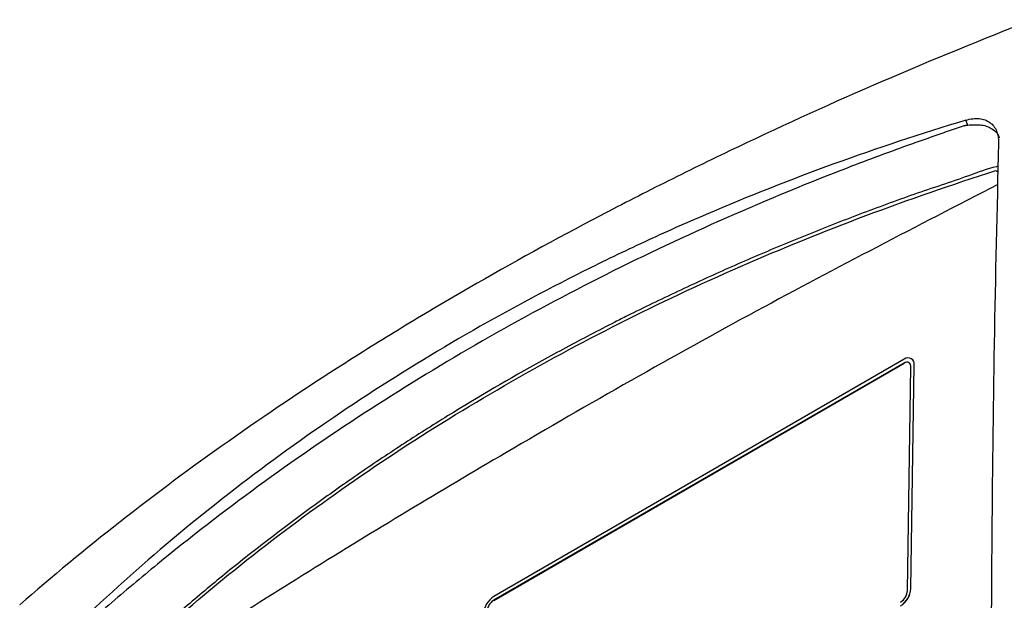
# Model space of a CAD drawing. Header units: millimetres. Extents: x 15440 to 16420, y 10217 to 11288.
# Tile 20 of 58: x 16186 to 16289, y 10490 to 10551. Entities that reach past the tile are written whole.
import ezdxf

# ---------------------------------------------------------------- set-up
doc = ezdxf.new("R2010")
doc.units = ezdxf.units.MM

msp = doc.modelspace()

# ---------------------------------------------------------------- linework, layer by layer
at = {"color": 7, "linetype": 'Continuous', "lineweight": 25}
for p, q in [((16288.14, 10535.28), (16288.35, 10535.15)), ((16278.51, 10515.46), (16235.38, 10490.56)), ((16279.27, 10515.53), (16279.26, 10515.54)), ((16278.51, 10515.06), (16235.37, 10490.16)), ((16235.38, 10490.15), (16278.51, 10515.05)), ((16278.51, 10515.05), (16278.51, 10515.06)), ((16278.84, 10491.19), (16279.2, 10514.66)), ((16279.2, 10491.39), (16279.56, 10514.86)), ((16279.2, 10491.39), (16279.56, 10514.86)), ((16279.56, 10514.86), (16279.56, 10514.86)), ((16279.2, 10491.39), (16279.2, 10491.39)), ((16235.38, 10490.15), (16235.37, 10490.16))]:
    msp.add_line(p, q, dxfattribs=at)
at = {"color": 7, "linetype": 'Continuous', "lineweight": 25, "flags": 128}
msp.add_lwpolyline([(16285.17, 10540.06), (16285.16, 10540.1), (16284.98, 10540.57)], dxfattribs=at)
at = {"color": 7, "linetype": 'Continuous', "lineweight": 25}
for centre, radius, start, end in [((16278.92, 10514.97), 0.64, 349.9323, 130.072), ((16278.83, 10514.94), 0.735, 353.3201, 53.3474), ((16278.78, 10514.73), 0.427, 349.9323, 130.072), ((16278.8, 10514.68), 0.474, 63.6014, 127.6187), ((16276.86, 10491.54), 2.34, 302.4792, 356.3612), ((16277.29, 10491.29), 1.56, 302.4792, 356.3612), ((16276.87, 10491.54), 2.34, 302.4792, 356.3612), ((16236.64, 10488.59), 2.34, 122.4792, 176.3612), ((16236.21, 10488.84), 1.56, 122.4792, 176.3612)]:
    msp.add_arc(centre, radius, start, end, dxfattribs=at)
for points, knots in [([(16292.01, 10551.12), (16281.3, 10546.94), (16270.98, 10542.5), (16258.6, 10536.6), (16256.15, 10535.41), (16251.31, 10532.99), (16248.92, 10531.77), (16241.84, 10528.06), (16237.25, 10525.54), (16230.54, 10521.66), (16228.33, 10520.35), (16223.97, 10517.71), (16221.83, 10516.38), (16215.5, 10512.35), (16211.43, 10509.62), (16199.62, 10501.29), (16192.32, 10495.57), (16185.57, 10489.67)], [0, 0, 0, 0, 0.25, 0.25, 0.3125, 0.3125, 0.375, 0.375, 0.5, 0.5, 0.5625, 0.5625, 0.625, 0.625, 0.75, 0.75, 1, 1, 1, 1]), ([(16284.98, 10540.57), (16275.56, 10537.73), (16266.47, 10534.44), (16255.51, 10529.74), (16253.34, 10528.77), (16249.04, 10526.78), (16246.91, 10525.75), (16240.59, 10522.6), (16236.47, 10520.38), (16228.44, 10515.75), (16224.52, 10513.32), (16216.88, 10508.26), (16213.15, 10505.62), (16202.33, 10497.41), (16195.57, 10491.56), (16189.26, 10485.31)], [0, 0, 0, 0, 0.25, 0.25, 0.3125, 0.3125, 0.375, 0.375, 0.5, 0.5, 0.625, 0.625, 0.75, 0.75, 1, 1, 1, 1]), ([(16284.98, 10540.57), (16285.22, 10540.64), (16285.46, 10540.69), (16285.93, 10540.75), (16286.16, 10540.75), (16286.6, 10540.71), (16286.8, 10540.66), (16287.18, 10540.53), (16287.35, 10540.44), (16287.66, 10540.21), (16287.8, 10540.08), (16288.03, 10539.77), (16288.13, 10539.6), (16288.36, 10539.04), (16288.43, 10538.61), (16288.42, 10538.14)], [0, 0, 0, 0, 0.125, 0.125, 0.25, 0.25, 0.375, 0.375, 0.5, 0.5, 0.625, 0.625, 0.75, 0.75, 1, 1, 1, 1]), ([(16284.81, 10539.98), (16284.67, 10539.94), (16284.53, 10539.89), (16284.24, 10539.79), (16284.1, 10539.74), (16283.67, 10539.6), (16283.39, 10539.5), (16282.53, 10539.21), (16281.97, 10539.01), (16280.27, 10538.41), (16279.14, 10538.01), (16275.76, 10536.79), (16273.53, 10535.95), (16266.88, 10533.35), (16262.52, 10531.52), (16249.66, 10525.76), (16241.38, 10521.54), (16229.47, 10514.66), (16225.57, 10512.27), (16217.97, 10507.33), (16214.26, 10504.77), (16207.01, 10499.48), (16203.48, 10496.75), (16198.32, 10492.53), (16196.62, 10491.1), (16194.11, 10488.93), (16193.28, 10488.2), (16192.05, 10487.1), (16191.64, 10486.73), (16191.03, 10486.17), (16190.72, 10485.9), (16190.41, 10485.62), (16190.21, 10485.44), (16190.11, 10485.34), (16190.01, 10485.25)], [0, 0, 0, 0, 0.003906, 0.003906, 0.007812, 0.007812, 0.015625, 0.015625, 0.03125, 0.03125, 0.0625, 0.0625, 0.125, 0.125, 0.25, 0.25, 0.5, 0.5, 0.625, 0.625, 0.75, 0.75, 0.875, 0.875, 0.9375, 0.9375, 0.96875, 0.96875, 0.984375, 0.984375, 0.992187, 0.996094, 0.996094, 1, 1, 1, 1]), ([(16284.81, 10539.98), (16284.85, 10539.99), (16284.93, 10540.02), (16285.05, 10540.04), (16285.13, 10540.06), (16285.17, 10540.06)], [0, 0, 0, 0, 0.3290097, 0.66182, 1, 1, 1, 1]), ([(16285.17, 10540.06), (16285.68, 10540.09), (16286.71, 10540.16), (16287.82, 10539.67), (16288.4, 10539.15), (16288.47, 10538.72), (16288.47, 10538.7)], [0, 0, 0, 0, 0.32789, 0.656647, 0.985287, 1, 1, 1, 1]), ([(16288.42, 10538.14), (16288.04, 10524.22), (16287.8, 10510.06), (16287.64, 10488.49), (16287.62, 10481.24), (16287.64, 10466.64), (16287.69, 10459.28), (16287.77, 10451.88)], [0, 0, 0, 0, 0.5, 0.5, 0.75, 0.75, 1, 1, 1, 1]), ([(16288.36, 10535.72), (16288.3, 10535.71), (16287.29, 10535.49), (16284.29, 10534.34), (16280.47, 10533.13), (16275.72, 10531.4), (16271.97, 10529.99), (16267.33, 10528.14), (16262.74, 10526.23), (16258.24, 10524.23), (16253.79, 10522.17), (16250.71, 10520.68), (16247.67, 10519.15), (16244.65, 10517.59), (16238.7, 10514.4), (16232.93, 10511.02), (16227.31, 10507.5), (16224.15, 10505.44), (16221.04, 10503.33), (16218.74, 10501.72), (16215.71, 10499.55), (16212.74, 10497.33), (16209.82, 10495.07), (16206.94, 10492.77), (16204.12, 10490.44), (16199.56, 10486.45), (16196.3, 10483.8), (16193.54, 10480.72), (16193.02, 10479.78), (16192.64, 10478.8), (16192.48, 10478.08), (16192.42, 10477.26), (16192.39, 10476.49), (16192.32, 10475.33), (16192.26, 10474.17), (16192.16, 10472.32), (16191.99, 10469.07), (16191.82, 10465.34), (16191.62, 10460.67), (16191.48, 10456.93), (16191.35, 10453.18), (16191.26, 10450.36), (16191.18, 10447.53), (16191.1, 10444.7), (16191.05, 10442.34), (16191.01, 10440.69), (16190.99, 10439.86), (16190.98, 10439.39), (16190.98, 10439.03), (16190.97, 10438.68), (16190.96, 10438.38), (16190.96, 10438.09), (16190.95, 10437.79), (16190.95, 10437.5), (16190.94, 10437.08), (16190.92, 10435.84), (16190.88, 10433.7), (16190.84, 10430.85), (16190.8, 10427.05), (16190.74, 10420.31), (16190.82, 10410.61), (16190.7, 10402.26), (16190.96, 10397.73), (16191.19, 10397.39), (16191.25, 10397.29)], [0, 0, 0, 0, 0.000883, 0.015616, 0.045079, 0.05981, 0.089273, 0.104004, 0.133467, 0.16293, 0.177661, 0.207124, 0.214489, 0.22922, 0.258683, 0.31762, 0.332351, 0.361814, 0.376545, 0.391275, 0.406006, 0.435469, 0.4502, 0.464931, 0.494394, 0.509125, 0.562316, 0.566925, 0.571475, 0.575691, 0.579956, 0.581245, 0.58861, 0.592293, 0.599658, 0.607024, 0.621754, 0.651216, 0.665946, 0.695408, 0.710138, 0.724869, 0.7396, 0.75433, 0.769061, 0.776426, 0.780109, 0.78195, 0.783792, 0.785633, 0.787474, 0.788395, 0.790236, 0.792078, 0.792998, 0.796681, 0.811412, 0.826142, 0.840873, 0.870334, 0.930289, 0.990253, 0.997221, 1, 1, 1, 1]), ([(16194.14, 10481.02), (16200.32, 10486.99), (16206.95, 10492.62), (16221.11, 10503.21), (16228.6, 10508.14), (16244.39, 10517.26), (16252.66, 10521.43), (16269.91, 10528.97), (16278.86, 10532.33), (16288.14, 10535.28)], [0, 0, 0, 0, 0.25, 0.25, 0.5, 0.5, 0.75, 0.75, 1, 1, 1, 1]), ([(16288.32, 10533.8), (16279.87, 10529.45), (16262.67, 10520.59), (16238.53, 10506.87), (16215.98, 10493.34), (16202.21, 10484.49), (16195.33, 10480.08)], [0, 0, 0, 0, 0.273129, 0.555858, 0.777987, 1, 1, 1, 1])]:
    msp.add_open_spline(points, degree=3, knots=knots, dxfattribs=at)

doc.saveas('drawing.dxf')
